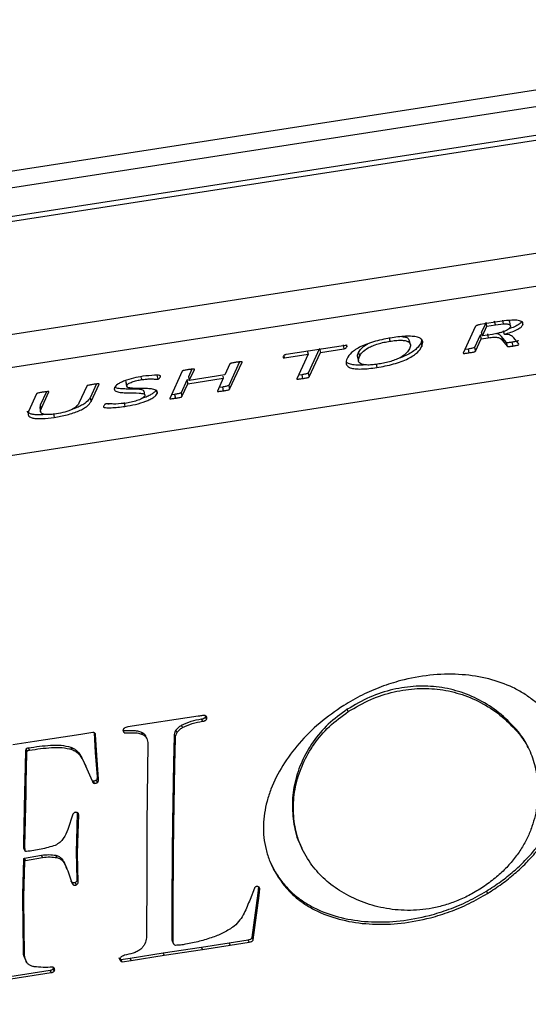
# Model space of a CAD drawing. Header units: millimetres. Extents: x 226 to 954, y 75 to 822.
# Tile 64 of 127: x 325 to 338, y 657 to 681. Entities that reach past the tile are written whole.
import ezdxf

# ---------------------------------------------------------------- set-up
doc = ezdxf.new("R2010")
doc.units = ezdxf.units.MM

msp = doc.modelspace()

# ---------------------------------------------------------------- linework, layer by layer
at = {"color": 179, "linetype": 'Continuous', "lineweight": 25}
for p, q in [((322.684, 676.702), (348.957, 680.766)), ((349.032, 680.356), (322.759, 676.292)), ((323.238, 675.669), (348.546, 679.584)), ((323.206, 675.544), (348.514, 679.459)), ((348.169, 676.618), (323.58, 672.814)), ((323.584, 672.01), (348.155, 675.811)), ((322.433, 669.668), (347.167, 673.494)), ((336.879, 673.337), (336.448, 673.271)), ((336.594, 673.322), (336.485, 673.085)), ((336.615, 673.229), (336.594, 673.322)), ((336.615, 673.229), (336.827, 673.262)), ((336.827, 673.262), (336.806, 673.355)), ((336.827, 673.262), (337.027, 673.286)), ((337.097, 673.367), (336.879, 673.337)), ((337.027, 673.286), (337.006, 673.38)), ((337.198, 673.243), (337.177, 673.336)), ((337.476, 673.357), (337.497, 673.264)), ((336.33, 673.217), (336.033, 672.57)), ((336.5, 673.02), (336.452, 673.013)), ((336.506, 672.992), (336.485, 673.085)), ((336.506, 672.992), (336.615, 673.229)), ((336.752, 673.03), (336.506, 672.992)), ((336.627, 673.04), (336.648, 672.947)), ((337.017, 673.125), (337.037, 673.031)), ((333.16, 672.776), (333.171, 672.725)), ((334.209, 672.953), (334.229, 672.86)), ((334.733, 672.785), (334.712, 672.878)), ((335.009, 672.905), (334.997, 672.824)), ((334.997, 672.824), (335.017, 672.731)), ((336.452, 673.013), (336.313, 672.71)), ((336.334, 672.617), (336.473, 672.92)), ((336.452, 673.013), (336.473, 672.92)), ((336.473, 672.92), (336.648, 672.947)), ((337.091, 672.835), (336.979, 672.973)), ((336.979, 672.973), (337, 672.88)), ((337, 672.88), (337.112, 672.742)), ((337.091, 672.835), (337.112, 672.742)), ((337.23, 672.836), (337.251, 672.742)), ((337.388, 672.817), (337.275, 672.944)), ((337.398, 672.796), (337.388, 672.817)), ((331.643, 672.451), (332.221, 672.54)), ((333.136, 672.758), (331.682, 672.533)), ((332.221, 672.54), (331.944, 671.937)), ((332.2, 672.633), (332.221, 672.54)), ((332.5, 672.68), (332.224, 672.077)), ((332.245, 671.984), (332.521, 672.586)), ((332.5, 672.68), (332.521, 672.586)), ((332.521, 672.586), (333.099, 672.676)), ((333.078, 672.769), (333.099, 672.676)), ((333.46, 672.581), (333.481, 672.488)), ((336.155, 672.669), (336.074, 672.659)), ((336.155, 672.669), (336.175, 672.576)), ((336.313, 672.71), (336.334, 672.617)), ((330.296, 672.304), (330.171, 672.031)), ((330.535, 672.354), (330.269, 671.775)), ((330.29, 671.682), (330.597, 672.35)), ((331.635, 672.488), (331.643, 672.451)), ((333.438, 672.47), (333.459, 672.377)), ((333.89, 672.309), (333.911, 672.216)), ((329.124, 672.122), (328.817, 671.454)), ((329.363, 672.173), (329.279, 671.989)), ((329.299, 671.896), (329.425, 672.169)), ((332.224, 672.077), (332.245, 671.984)), ((327.018, 671.81), (326.862, 671.472)), ((326.883, 671.379), (327.079, 671.805)), ((327.738, 671.843), (327.749, 671.796)), ((327.742, 671.867), (327.74, 671.843)), ((327.753, 671.821), (327.742, 671.867)), ((327.763, 671.774), (327.753, 671.821)), ((328.115, 671.969), (328.127, 671.916)), ((328.502, 672.023), (328.523, 671.93)), ((329.241, 671.907), (329.097, 671.594)), ((329.118, 671.501), (329.262, 671.814)), ((329.264, 671.91), (329.241, 671.907)), ((329.241, 671.907), (329.262, 671.814)), ((329.262, 671.814), (330.133, 671.949)), ((329.279, 671.989), (329.299, 671.896)), ((330.171, 672.031), (329.299, 671.896)), ((330.133, 671.949), (329.99, 671.635)), ((330.121, 672.005), (330.133, 671.949)), ((332.065, 672.037), (331.985, 672.026)), ((332.065, 672.037), (332.086, 671.944)), ((325.546, 671.568), (325.346, 671.134)), ((325.785, 671.619), (325.632, 671.288)), ((325.653, 671.195), (325.846, 671.615)), ((326.778, 671.759), (326.583, 671.334)), ((327.749, 671.796), (327.759, 671.75)), ((328.197, 671.588), (328.186, 671.634)), ((328.207, 671.541), (328.197, 671.588)), ((328.488, 671.666), (328.509, 671.573)), ((329.097, 671.594), (329.118, 671.501)), ((330.112, 671.735), (330.03, 671.724)), ((330.112, 671.735), (330.133, 671.641)), ((330.269, 671.775), (330.29, 671.682)), ((326.862, 671.472), (326.883, 671.379)), ((327.694, 671.351), (327.715, 671.258)), ((328.938, 671.553), (328.858, 671.542)), ((328.938, 671.553), (328.959, 671.46)), ((325.621, 671.221), (325.642, 671.128)), ((325.632, 671.288), (325.622, 671.222)), ((325.632, 671.288), (325.653, 671.195)), ((325.956, 671.082), (325.977, 670.989)), ((329.517, 663.639), (327.786, 663.377)), ((329.627, 663.516), (329.601, 663.574)), ((329.724, 663.567), (329.698, 663.624)), ((333.208, 663.754), (333.183, 663.811)), ((329.132, 663.362), (329.106, 663.419)), ((326.632, 663.194), (325.494, 663.016)), ((326.926, 663.242), (326.632, 663.194)), ((326.996, 662.737), (326.97, 663.242)), ((326.996, 663.185), (326.979, 663.221)), ((326.996, 663.185), (326.989, 663.209)), ((327.022, 662.68), (326.996, 663.185)), ((327.701, 663.235), (327.675, 663.292)), ((328.151, 663.191), (328.125, 663.248)), ((328.251, 663.095), (328.225, 663.152)), ((328.918, 662.491), (328.932, 663.155)), ((328.957, 663.098), (328.932, 663.155)), ((328.944, 662.434), (328.957, 663.098)), ((328.997, 663.239), (328.971, 663.296)), ((337.383, 663.267), (337.409, 663.21)), ((325.494, 663.016), (324.963, 662.936)), ((325.37, 662.807), (325.344, 662.864)), ((326.411, 662.822), (326.385, 662.879)), ((328.282, 662.962), (328.257, 660.999)), ((325.262, 662.061), (325.281, 662.793)), ((325.281, 662.793), (325.286, 662.836)), ((325.307, 662.736), (325.281, 662.793)), ((325.312, 662.779), (325.286, 662.836)), ((325.288, 662.004), (325.307, 662.736)), ((325.307, 662.736), (325.312, 662.779)), ((326.684, 662.566), (326.658, 662.624)), ((327.041, 662.148), (326.996, 662.737)), ((327.022, 662.68), (326.996, 662.737)), ((327.067, 662.091), (327.022, 662.68)), ((326.684, 662.566), (326.908, 662.05)), ((326.763, 662.408), (326.737, 662.465)), ((328.891, 661.028), (328.918, 662.491)), ((328.917, 660.97), (328.944, 662.434)), ((328.944, 662.434), (328.918, 662.491)), ((327.067, 662.091), (327.041, 662.148)), ((325.258, 661.801), (325.262, 662.061)), ((325.288, 662.004), (325.262, 662.061)), ((325.284, 661.744), (325.288, 662.004)), ((326.932, 662.049), (326.958, 661.992)), ((327.04, 662.011), (327.014, 662.068)), ((325.232, 660.51), (325.258, 661.801)), ((325.284, 661.744), (325.258, 661.801)), ((325.258, 660.453), (325.284, 661.744)), ((326.438, 661.235), (326.313, 660.853)), ((326.531, 660.586), (326.554, 661.277)), ((326.557, 660.529), (326.58, 661.22)), ((326.58, 661.22), (326.571, 661.25)), ((328.257, 660.999), (328.252, 659.771)), ((328.884, 660.302), (328.891, 661.028)), ((328.917, 660.97), (328.891, 661.028)), ((328.91, 660.245), (328.917, 660.97)), ((325.234, 660.386), (325.232, 660.51)), ((325.258, 660.453), (325.232, 660.51)), ((325.26, 660.329), (325.258, 660.453)), ((326.527, 660.311), (326.531, 660.586)), ((326.557, 660.529), (326.531, 660.586)), ((326.553, 660.254), (326.557, 660.529)), ((332.04, 660.454), (332.066, 660.396)), ((325.26, 660.329), (325.234, 660.386)), ((325.247, 660.151), (325.664, 660.224)), ((325.69, 660.167), (325.664, 660.224)), ((326.044, 660.165), (326.018, 660.222)), ((326.542, 659.619), (326.527, 660.311)), ((326.553, 660.254), (326.527, 660.311)), ((326.568, 659.562), (326.553, 660.254)), ((328.877, 659.002), (328.884, 660.302)), ((328.91, 660.245), (328.884, 660.302)), ((328.903, 658.945), (328.91, 660.245)), ((325.208, 659.254), (325.23, 660.125)), ((325.256, 660.068), (325.23, 660.125)), ((325.234, 659.197), (325.256, 660.068)), ((325.273, 660.094), (325.247, 660.151)), ((325.273, 660.094), (325.69, 660.167)), ((326.272, 659.938), (326.246, 659.995)), ((326.3, 659.875), (326.275, 659.932)), ((328.252, 659.771), (328.246, 658.192)), ((326.419, 659.553), (326.445, 659.496)), ((326.489, 659.549), (326.515, 659.492)), ((326.568, 659.562), (326.542, 659.619)), ((331.602, 659.516), (331.576, 659.573)), ((325.208, 659.214), (325.208, 659.254)), ((325.234, 659.197), (325.208, 659.254)), ((330.898, 659.411), (330.793, 659.138)), ((330.843, 658.199), (330.989, 659.292)), ((330.869, 658.142), (331.015, 659.235)), ((330.989, 659.292), (331.009, 659.454)), ((331.015, 659.235), (330.989, 659.292)), ((331.015, 659.235), (331.035, 659.396)), ((331.035, 659.396), (331.018, 659.434)), ((331.035, 659.396), (331.026, 659.427)), ((336.607, 659.342), (336.633, 659.285)), ((325.211, 658.481), (325.208, 659.214)), ((325.234, 659.157), (325.208, 659.214)), ((325.234, 659.157), (325.234, 659.197)), ((325.237, 658.424), (325.234, 659.157)), ((328.878, 658.239), (328.877, 659.002)), ((328.903, 658.945), (328.877, 659.002)), ((328.903, 658.182), (328.903, 658.945)), ((325.22, 657.872), (325.211, 658.481)), ((325.237, 658.424), (325.211, 658.481)), ((325.246, 657.815), (325.237, 658.424)), ((328.903, 658.182), (328.878, 658.239)), ((328.887, 658.1), (328.912, 658.043)), ((329.596, 657.962), (330.276, 658.071)), ((329.622, 657.904), (330.302, 658.014)), ((330.276, 658.071), (330.744, 658.141)), ((330.302, 658.014), (330.276, 658.071)), ((330.302, 658.014), (330.77, 658.084)), ((330.77, 658.084), (330.744, 658.141)), ((330.869, 658.142), (330.843, 658.199)), ((325.246, 657.815), (325.22, 657.872)), ((327.843, 657.693), (328.656, 657.823)), ((327.869, 657.635), (328.682, 657.765)), ((328.656, 657.823), (329.596, 657.962)), ((328.682, 657.765), (328.656, 657.823)), ((328.682, 657.765), (329.622, 657.904)), ((329.622, 657.904), (329.596, 657.962)), ((325.238, 657.726), (325.264, 657.669)), ((325.267, 657.66), (325.293, 657.602)), ((327.597, 657.64), (327.571, 657.697)), ((327.619, 657.662), (327.843, 657.693)), ((327.645, 657.605), (327.619, 657.662)), ((327.645, 657.605), (327.869, 657.635)), ((327.869, 657.635), (327.843, 657.693)), ((324.886, 657.241), (325.88, 657.393)), ((324.912, 657.184), (325.906, 657.336)), ((325.906, 657.336), (325.88, 657.393)), ((325.978, 657.376), (325.952, 657.434))]:
    msp.add_line(p, q, dxfattribs=at)
at = {"color": 8, "linetype": 'Continuous', "lineweight": 25}
msp.add_line((328.575, 672.013), (328.583, 671.978), dxfattribs=at)
at = {"color": 179, "linetype": 'Continuous', "lineweight": 25}
for points, knots in [([(336.448, 673.271), (336.434, 673.268), (336.412, 673.264), (336.385, 673.255), (336.366, 673.248), (336.351, 673.24), (336.337, 673.23), (336.333, 673.222), (336.33, 673.217)], [0, 0, 0, 0, 0.249485, 0.375017, 0.500733, 0.625219, 0.750539, 1, 1, 1, 1]), ([(337.027, 673.286), (337.058, 673.287), (337.105, 673.288), (337.151, 673.281), (337.185, 673.268), (337.204, 673.244), (337.196, 673.221), (337.192, 673.209)], [0, 0, 0, 0, 0.249765, 0.374972, 0.500152, 0.749853, 1, 1, 1, 1]), ([(337.037, 673.031), (337.093, 673.047), (337.205, 673.078), (337.353, 673.138), (337.459, 673.203), (337.484, 673.244), (337.497, 673.264)], [0, 0, 0, 0, 0.25054, 0.500523, 0.749956, 1, 1, 1, 1]), ([(337.497, 673.264), (337.502, 673.285), (337.51, 673.318), (337.471, 673.35), (337.406, 673.372), (337.28, 673.382), (337.158, 673.372), (337.097, 673.367)], [0, 0, 0, 0, 0.249715, 0.374978, 0.500274, 0.749694, 1, 1, 1, 1]), ([(337.177, 673.336), (337.173, 673.347), (337.168, 673.36), (337.144, 673.368), (337.139, 673.37)], [0, 0, 0, 0, 0.76863, 1, 1, 1, 1]), ([(337.468, 673.348), (337.458, 673.331), (337.434, 673.293), (337.332, 673.231), (337.227, 673.187), (337.163, 673.168), (337.153, 673.165)], [0, 0, 0, 0, 0.281816, 0.612487, 0.943894, 1, 1, 1, 1]), ([(337.192, 673.209), (337.18, 673.191), (337.163, 673.165), (337.102, 673.127), (337.042, 673.101), (336.974, 673.078), (336.876, 673.051), (336.801, 673.038), (336.752, 673.03)], [0, 0, 0, 0, 0.249636, 0.374674, 0.499692, 0.624825, 0.750008, 1, 1, 1, 1]), ([(336.979, 672.973), (336.967, 672.986), (336.943, 673.012), (336.903, 673.039), (336.859, 673.047), (336.848, 673.048)], [0, 0, 0, 0, 0.430189, 0.859302, 1, 1, 1, 1]), ([(337.275, 672.944), (337.255, 672.966), (337.223, 672.998), (337.138, 673.027), (337.071, 673.03), (337.037, 673.031)], [0, 0, 0, 0, 0.500356, 0.750424, 1, 1, 1, 1]), ([(334.284, 672.946), (334.217, 672.934), (334.081, 672.912), (333.877, 672.863), (333.683, 672.802), (333.513, 672.731), (333.38, 672.655), (333.25, 672.554), (333.207, 672.482), (333.178, 672.435)], [0, 0, 0, 0, 0.1251313, 0.2501724, 0.3751544, 0.5000951, 0.6250984, 0.7501827, 1, 1, 1, 1]), ([(333.46, 672.581), (333.48, 672.614), (333.521, 672.681), (333.617, 672.763), (333.706, 672.804), (333.72, 672.811)], [0, 0, 0, 0, 0.458151, 0.914311, 1, 1, 1, 1]), ([(333.481, 672.488), (333.501, 672.521), (333.539, 672.588), (333.658, 672.681), (333.806, 672.751), (333.938, 672.798), (334.084, 672.836), (334.181, 672.852), (334.229, 672.86)], [0, 0, 0, 0, 0.2503486, 0.4996086, 0.624667, 0.749737, 0.8747801, 1, 1, 1, 1]), ([(334.229, 672.86), (334.278, 672.867), (334.373, 672.881), (334.506, 672.887), (334.615, 672.878), (334.711, 672.844), (334.748, 672.775), (334.725, 672.71), (334.714, 672.677)], [0, 0, 0, 0, 0.125237, 0.2503, 0.375304, 0.500297, 0.749616, 1, 1, 1, 1]), ([(335.017, 672.731), (335.032, 672.774), (335.054, 672.84), (335.013, 672.913), (334.94, 672.956), (334.82, 672.981), (334.66, 672.986), (334.478, 672.973), (334.349, 672.955), (334.284, 672.946)], [0, 0, 0, 0, 0.249931, 0.37504, 0.499997, 0.624864, 0.749799, 0.874856, 1, 1, 1, 1]), ([(334.997, 672.824), (334.968, 672.776), (334.925, 672.705), (334.796, 672.602), (334.663, 672.527), (334.543, 672.472), (334.467, 672.448), (334.455, 672.445)], [0, 0, 0, 0, 0.385425, 0.578393, 0.771259, 0.963948, 1, 1, 1, 1]), ([(334.525, 672.974), (334.547, 672.973), (334.606, 672.969), (334.685, 672.939), (334.698, 672.901), (334.706, 672.876)], [0, 0, 0, 0, 0.179268, 0.480914, 1, 1, 1, 1]), ([(336.648, 672.947), (336.698, 672.953), (336.773, 672.963), (336.854, 672.959), (336.918, 672.947), (336.965, 672.919), (336.989, 672.893), (337, 672.88)], [0, 0, 0, 0, 0.249153, 0.37429, 0.499418, 0.749395, 1, 1, 1, 1]), ([(337.23, 672.836), (337.2, 672.831), (337.162, 672.825), (337.121, 672.823), (337.104, 672.824), (337.095, 672.829), (337.092, 672.833), (337.091, 672.835)], [0, 0, 0, 0, 0.499959, 0.625089, 0.750005, 0.874764, 1, 1, 1, 1]), ([(337.384, 672.876), (337.383, 672.874), (337.382, 672.872), (337.377, 672.868), (337.369, 672.864), (337.349, 672.857), (337.301, 672.847), (337.258, 672.84), (337.23, 672.836)], [0, 0, 0, 0, 0.062571, 0.125175, 0.187659, 0.250398, 0.499933, 1, 1, 1, 1]), ([(337.251, 672.742), (337.279, 672.747), (337.322, 672.754), (337.37, 672.764), (337.389, 672.771), (337.398, 672.775), (337.402, 672.779), (337.404, 672.781), (337.404, 672.782)], [0, 0, 0, 0, 0.500064, 0.749598, 0.812319, 0.874825, 0.937429, 1, 1, 1, 1]), ([(331.682, 672.533), (331.676, 672.532), (331.666, 672.531), (331.655, 672.527), (331.644, 672.522), (331.635, 672.516), (331.618, 672.502), (331.612, 672.492), (331.608, 672.483)], [0, 0, 0, 0, 0.124416, 0.18744, 0.250059, 0.375207, 0.500278, 1, 1, 1, 1]), ([(333.099, 672.676), (333.105, 672.677), (333.114, 672.679), (333.126, 672.682), (333.136, 672.687), (333.146, 672.692), (333.162, 672.706), (333.167, 672.716), (333.171, 672.725)], [0, 0, 0, 0, 0.12485, 0.187456, 0.250189, 0.375171, 0.500397, 1, 1, 1, 1]), ([(333.171, 672.725), (333.175, 672.733), (333.18, 672.744), (333.173, 672.754), (333.168, 672.758), (333.161, 672.76), (333.153, 672.76), (333.145, 672.76), (333.139, 672.759), (333.136, 672.758)], [0, 0, 0, 0, 0.499564, 0.624471, 0.749504, 0.812049, 0.875044, 0.93718, 1, 1, 1, 1]), ([(333.445, 672.472), (333.442, 672.476), (333.421, 672.506), (333.442, 672.546), (333.46, 672.581)], [0, 0, 0, 0, 0.135629, 1, 1, 1, 1]), ([(333.911, 672.216), (333.979, 672.228), (334.115, 672.25), (334.321, 672.3), (334.516, 672.361), (334.685, 672.433), (334.816, 672.509), (334.946, 672.611), (334.989, 672.683), (335.017, 672.731)], [0, 0, 0, 0, 0.125124, 0.250159, 0.375129, 0.500039, 0.625063, 0.750153, 1, 1, 1, 1]), ([(334.714, 672.677), (334.694, 672.643), (334.656, 672.576), (334.538, 672.482), (334.391, 672.411), (334.257, 672.363), (334.109, 672.326), (334.011, 672.309), (333.963, 672.301)], [0, 0, 0, 0, 0.2503426, 0.4996693, 0.6246978, 0.7497431, 0.8747819, 1, 1, 1, 1]), ([(336.033, 672.57), (336.033, 672.569), (336.032, 672.567), (336.035, 672.564), (336.042, 672.562), (336.059, 672.562), (336.104, 672.566), (336.147, 672.572), (336.175, 672.576)], [0, 0, 0, 0, 0.0625844, 0.125205, 0.1876775, 0.2505093, 0.5002607, 1, 1, 1, 1]), ([(336.313, 672.71), (336.312, 672.709), (336.31, 672.706), (336.304, 672.702), (336.295, 672.698), (336.275, 672.692), (336.226, 672.681), (336.183, 672.674), (336.155, 672.669)], [0, 0, 0, 0, 0.062642, 0.125106, 0.187885, 0.250383, 0.500206, 1, 1, 1, 1]), ([(336.175, 672.576), (336.204, 672.581), (336.247, 672.588), (336.295, 672.598), (336.316, 672.605), (336.325, 672.609), (336.331, 672.613), (336.333, 672.616), (336.334, 672.617)], [0, 0, 0, 0, 0.499779, 0.749592, 0.81212, 0.874878, 0.937358, 1, 1, 1, 1]), ([(337.112, 672.742), (337.113, 672.74), (337.116, 672.736), (337.125, 672.731), (337.142, 672.73), (337.183, 672.732), (337.221, 672.738), (337.251, 672.742)], [0, 0, 0, 0, 0.1252216, 0.2499758, 0.3748872, 0.5000549, 1, 1, 1, 1]), ([(330.455, 672.344), (330.427, 672.339), (330.384, 672.332), (330.336, 672.322), (330.315, 672.315), (330.306, 672.312), (330.299, 672.307), (330.297, 672.305), (330.296, 672.304)], [0, 0, 0, 0, 0.4998056, 0.7497284, 0.8122775, 0.8748991, 0.9374368, 1, 1, 1, 1]), ([(330.597, 672.35), (330.597, 672.351), (330.598, 672.353), (330.595, 672.356), (330.588, 672.357), (330.571, 672.358), (330.526, 672.354), (330.484, 672.348), (330.455, 672.344)], [0, 0, 0, 0, 0.06257, 0.125151, 0.187744, 0.250333, 0.500182, 1, 1, 1, 1]), ([(331.608, 672.483), (331.605, 672.475), (331.602, 672.465), (331.606, 672.454), (331.611, 672.451), (331.619, 672.449), (331.628, 672.449), (331.637, 672.45), (331.643, 672.451)], [0, 0, 0, 0, 0.4994574, 0.6247195, 0.7497054, 0.8124385, 0.875136, 1, 1, 1, 1]), ([(333.178, 672.435), (333.163, 672.391), (333.14, 672.324), (333.18, 672.25), (333.249, 672.206), (333.37, 672.18), (333.531, 672.175), (333.715, 672.188), (333.846, 672.207), (333.911, 672.216)], [0, 0, 0, 0, 0.24998, 0.375058, 0.500025, 0.6249, 0.749843, 0.874876, 1, 1, 1, 1]), ([(333.641, 672.28), (333.598, 672.276), (333.492, 672.268), (333.349, 672.273), (333.231, 672.299), (333.174, 672.328), (333.164, 672.348), (333.163, 672.349)], [0, 0, 0, 0, 0.184687, 0.44973, 0.71464, 0.97974, 1, 1, 1, 1]), ([(333.963, 672.301), (333.914, 672.294), (333.817, 672.28), (333.682, 672.273), (333.573, 672.283), (333.478, 672.318), (333.446, 672.389), (333.469, 672.455), (333.481, 672.488)], [0, 0, 0, 0, 0.125224, 0.250276, 0.375239, 0.500186, 0.749583, 1, 1, 1, 1]), ([(329.282, 672.162), (329.253, 672.157), (329.21, 672.15), (329.162, 672.14), (329.141, 672.134), (329.132, 672.13), (329.126, 672.125), (329.125, 672.123), (329.124, 672.122)], [0, 0, 0, 0, 0.499827, 0.749622, 0.812297, 0.874845, 0.937427, 1, 1, 1, 1]), ([(329.425, 672.169), (329.425, 672.17), (329.425, 672.172), (329.422, 672.175), (329.415, 672.176), (329.398, 672.177), (329.353, 672.172), (329.31, 672.166), (329.282, 672.162)], [0, 0, 0, 0, 0.062584, 0.12507, 0.18777, 0.250111, 0.500154, 1, 1, 1, 1]), ([(332.224, 672.077), (332.223, 672.076), (332.221, 672.073), (332.215, 672.069), (332.206, 672.065), (332.185, 672.059), (332.137, 672.049), (332.094, 672.042), (332.065, 672.037)], [0, 0, 0, 0, 0.062559, 0.125147, 0.187734, 0.25034, 0.500278, 1, 1, 1, 1]), ([(327.079, 671.805), (327.079, 671.807), (327.08, 671.809), (327.076, 671.811), (327.07, 671.813), (327.053, 671.814), (327.008, 671.81), (326.966, 671.804), (326.938, 671.8)], [0, 0, 0, 0, 0.062658, 0.125066, 0.187898, 0.250351, 0.500169, 1, 1, 1, 1]), ([(328.158, 671.998), (328.081, 671.984), (327.926, 671.957), (327.735, 671.9), (327.609, 671.846), (327.507, 671.788), (327.478, 671.746), (327.458, 671.719)], [0, 0, 0, 0, 0.250393, 0.49999, 0.625297, 0.750623, 1, 1, 1, 1]), ([(327.763, 671.774), (327.773, 671.788), (327.789, 671.81), (327.843, 671.84), (327.909, 671.867), (328.008, 671.896), (328.087, 671.909), (328.127, 671.916)], [0, 0, 0, 0, 0.249407, 0.374773, 0.500073, 0.749829, 1, 1, 1, 1]), ([(328.127, 671.916), (328.164, 671.921), (328.239, 671.932), (328.341, 671.935), (328.417, 671.933), (328.467, 671.93), (328.496, 671.928), (328.514, 671.929), (328.523, 671.93)], [0, 0, 0, 0, 0.249882, 0.499914, 0.750078, 0.875231, 0.937779, 1, 1, 1, 1]), ([(328.583, 671.978), (328.587, 671.987), (328.592, 671.999), (328.588, 672.015), (328.543, 672.025), (328.403, 672.026), (328.256, 672.009), (328.158, 671.998)], [0, 0, 0, 0, 0.125403, 0.187892, 0.250416, 0.500519, 1, 1, 1, 1]), ([(328.523, 671.93), (328.526, 671.93), (328.532, 671.931), (328.54, 671.934), (328.547, 671.937), (328.559, 671.944), (328.572, 671.958), (328.579, 671.97), (328.583, 671.978)], [0, 0, 0, 0, 0.062853, 0.124868, 0.18807, 0.250316, 0.500151, 1, 1, 1, 1]), ([(331.944, 671.937), (331.944, 671.936), (331.943, 671.934), (331.946, 671.931), (331.953, 671.93), (331.97, 671.929), (332.016, 671.934), (332.058, 671.94), (332.086, 671.944)], [0, 0, 0, 0, 0.0625725, 0.1251922, 0.187688, 0.2505266, 0.500271, 1, 1, 1, 1]), ([(332.086, 671.944), (332.115, 671.948), (332.158, 671.956), (332.206, 671.966), (332.227, 671.972), (332.236, 671.976), (332.242, 671.98), (332.244, 671.983), (332.245, 671.984)], [0, 0, 0, 0, 0.499707, 0.749662, 0.812268, 0.874847, 0.937437, 1, 1, 1, 1]), ([(325.705, 671.609), (325.676, 671.604), (325.633, 671.597), (325.584, 671.587), (325.564, 671.58), (325.554, 671.576), (325.548, 671.572), (325.547, 671.569), (325.546, 671.568)], [0, 0, 0, 0, 0.499786, 0.749656, 0.812307, 0.874852, 0.937429, 1, 1, 1, 1]), ([(325.846, 671.615), (325.847, 671.616), (325.847, 671.618), (325.844, 671.621), (325.838, 671.623), (325.821, 671.623), (325.776, 671.619), (325.733, 671.613), (325.705, 671.609)], [0, 0, 0, 0, 0.062582, 0.125102, 0.187777, 0.250241, 0.500113, 1, 1, 1, 1]), ([(326.938, 671.8), (326.909, 671.795), (326.865, 671.787), (326.817, 671.777), (326.796, 671.771), (326.787, 671.767), (326.781, 671.763), (326.779, 671.76), (326.778, 671.759)], [0, 0, 0, 0, 0.4998094, 0.74965, 0.8123019, 0.8748469, 0.9374248, 1, 1, 1, 1]), ([(327.458, 671.719), (327.453, 671.699), (327.442, 671.659), (327.509, 671.618), (327.623, 671.597), (327.814, 671.589), (328.025, 671.594), (328.171, 671.575), (328.212, 671.547), (328.206, 671.526), (328.203, 671.516)], [0, 0, 0, 0, 0.124856, 0.249647, 0.374645, 0.499901, 0.75045, 0.875073, 0.9375, 1, 1, 1, 1]), ([(328.184, 671.634), (328.185, 671.635), (328.186, 671.647), (328.148, 671.667), (328.007, 671.688), (327.792, 671.682), (327.605, 671.691), (327.503, 671.705), (327.478, 671.725), (327.47, 671.731)], [0, 0, 0, 0, 0.012443, 0.095771, 0.262121, 0.596556, 0.76375, 0.930598, 1, 1, 1, 1]), ([(327.715, 671.258), (327.803, 671.273), (327.977, 671.304), (328.194, 671.368), (328.336, 671.43), (328.422, 671.478), (328.482, 671.528), (328.5, 671.558), (328.509, 671.573)], [0, 0, 0, 0, 0.250005, 0.499247, 0.624409, 0.749569, 0.874752, 1, 1, 1, 1]), ([(328.509, 671.573), (328.514, 671.593), (328.525, 671.633), (328.457, 671.673), (328.34, 671.693), (328.149, 671.7), (327.941, 671.696), (327.795, 671.716), (327.755, 671.744), (327.76, 671.764), (327.763, 671.774)], [0, 0, 0, 0, 0.1248449, 0.2495864, 0.3745644, 0.4998681, 0.7504336, 0.875082, 0.9375163, 1, 1, 1, 1]), ([(328.488, 671.666), (328.479, 671.651), (328.461, 671.621), (328.401, 671.572), (328.314, 671.523), (328.229, 671.483), (328.166, 671.465), (328.145, 671.459)], [0, 0, 0, 0, 0.223256, 0.446394, 0.669485, 0.892585, 1, 1, 1, 1]), ([(329.097, 671.594), (329.096, 671.592), (329.094, 671.59), (329.088, 671.586), (329.079, 671.582), (329.059, 671.575), (329.011, 671.565), (328.967, 671.558), (328.938, 671.553)], [0, 0, 0, 0, 0.062571, 0.125107, 0.187717, 0.250274, 0.50024, 1, 1, 1, 1]), ([(329.99, 671.635), (329.989, 671.634), (329.989, 671.632), (329.992, 671.629), (329.999, 671.628), (330.016, 671.627), (330.061, 671.631), (330.104, 671.637), (330.133, 671.641)], [0, 0, 0, 0, 0.062568, 0.125182, 0.187682, 0.250465, 0.50027, 1, 1, 1, 1]), ([(330.269, 671.775), (330.268, 671.774), (330.267, 671.771), (330.261, 671.767), (330.252, 671.763), (330.231, 671.757), (330.184, 671.747), (330.141, 671.739), (330.112, 671.735)], [0, 0, 0, 0, 0.062582, 0.125194, 0.187683, 0.250484, 0.500285, 1, 1, 1, 1]), ([(330.133, 671.641), (330.162, 671.646), (330.204, 671.653), (330.252, 671.663), (330.273, 671.67), (330.282, 671.674), (330.288, 671.678), (330.289, 671.681), (330.29, 671.682)], [0, 0, 0, 0, 0.499704, 0.749508, 0.81231, 0.8748, 0.937414, 1, 1, 1, 1]), ([(325.977, 670.989), (326.083, 671.008), (326.242, 671.035), (326.448, 671.095), (326.589, 671.148), (326.704, 671.206), (326.823, 671.285), (326.859, 671.341), (326.883, 671.379)], [0, 0, 0, 0, 0.2497849, 0.3749569, 0.5000458, 0.6251482, 0.7503298, 1, 1, 1, 1]), ([(326.583, 671.334), (326.569, 671.31), (326.541, 671.262), (326.447, 671.196), (326.336, 671.148), (326.206, 671.105), (326.101, 671.087), (326.032, 671.074)], [0, 0, 0, 0, 0.250481, 0.499961, 0.625202, 0.750442, 1, 1, 1, 1]), ([(326.862, 671.472), (326.838, 671.435), (326.802, 671.379), (326.683, 671.299), (326.567, 671.242), (326.476, 671.204), (326.424, 671.189), (326.423, 671.189)], [0, 0, 0, 0, 0.3984374, 0.598209, 0.7978495, 0.9974774, 1, 1, 1, 1]), ([(327.267, 671.323), (327.264, 671.322), (327.257, 671.321), (327.248, 671.319), (327.239, 671.316), (327.23, 671.311), (327.221, 671.305), (327.207, 671.291), (327.201, 671.28), (327.197, 671.272)], [0, 0, 0, 0, 0.062613, 0.125137, 0.18777, 0.250454, 0.375167, 0.500498, 1, 1, 1, 1]), ([(327.37, 671.319), (327.366, 671.319), (327.325, 671.315), (327.292, 671.318), (327.262, 671.32)], [0, 0, 0, 0, 0.091474, 1, 1, 1, 1]), ([(327.757, 671.341), (327.666, 671.33), (327.529, 671.314), (327.395, 671.317), (327.333, 671.322), (327.3, 671.325), (327.278, 671.324), (327.267, 671.323)], [0, 0, 0, 0, 0.498594, 0.749461, 0.874957, 0.937681, 1, 1, 1, 1]), ([(328.203, 671.516), (328.191, 671.499), (328.172, 671.473), (328.106, 671.436), (328.025, 671.402), (327.904, 671.367), (327.806, 671.35), (327.757, 671.341)], [0, 0, 0, 0, 0.249318, 0.374586, 0.499867, 0.749593, 1, 1, 1, 1]), ([(328.817, 671.454), (328.817, 671.453), (328.816, 671.45), (328.819, 671.448), (328.826, 671.446), (328.843, 671.445), (328.889, 671.45), (328.931, 671.456), (328.959, 671.46)], [0, 0, 0, 0, 0.062593, 0.12521, 0.18768, 0.250529, 0.500255, 1, 1, 1, 1]), ([(328.959, 671.46), (328.988, 671.465), (329.031, 671.472), (329.079, 671.482), (329.1, 671.489), (329.109, 671.493), (329.115, 671.497), (329.117, 671.499), (329.118, 671.501)], [0, 0, 0, 0, 0.49976, 0.749725, 0.812274, 0.874877, 0.937429, 1, 1, 1, 1]), ([(325.754, 671.061), (325.724, 671.057), (325.644, 671.048), (325.534, 671.051), (325.426, 671.063), (325.358, 671.092), (325.319, 671.118), (325.321, 671.137), (325.321, 671.139)], [0, 0, 0, 0, 0.1288206, 0.3379225, 0.5469228, 0.7559365, 0.965104, 1, 1, 1, 1]), ([(325.346, 671.134), (325.337, 671.1), (325.323, 671.05), (325.376, 670.998), (325.448, 670.97), (325.554, 670.957), (325.726, 670.956), (325.876, 670.976), (325.977, 670.989)], [0, 0, 0, 0, 0.249782, 0.374973, 0.500072, 0.625164, 0.750313, 1, 1, 1, 1]), ([(326.032, 671.074), (325.963, 671.066), (325.86, 671.053), (325.752, 671.059), (325.692, 671.074), (325.655, 671.097), (325.634, 671.136), (325.646, 671.171), (325.653, 671.195)], [0, 0, 0, 0, 0.24913, 0.374203, 0.499306, 0.62449, 0.74976, 1, 1, 1, 1]), ([(327.197, 671.272), (327.193, 671.261), (327.186, 671.246), (327.204, 671.232), (327.266, 671.224), (327.426, 671.222), (327.6, 671.244), (327.715, 671.258)], [0, 0, 0, 0, 0.125205, 0.187734, 0.250261, 0.500523, 1, 1, 1, 1]), ([(341.019, 631.291), (340.638, 631.205), (339.262, 630.891), (336.839, 630.43), (333.758, 629.909), (330.637, 629.472), (327.505, 629.115), (324.368, 628.839), (321.232, 628.642), (318.085, 628.525), (314.912, 628.485), (311.721, 628.525), (308.516, 628.648), (305.324, 628.851), (302.151, 629.135), (299.021, 629.498), (295.94, 629.936), (292.912, 630.447), (289.926, 631.034), (286.969, 631.698), (284.047, 632.441), (281.168, 633.261), (278.354, 634.155), (275.61, 635.118), (272.958, 636.145), (270.402, 637.23), (267.945, 638.371), (265.575, 639.573), (263.283, 640.84), (261.076, 642.171), (258.959, 643.566), (256.951, 645.013), (255.056, 646.509), (253.286, 648.043), (251.644, 649.611), (250.13, 651.208), (248.737, 652.841), (247.46, 654.518), (246.303, 656.236), (245.272, 657.992), (244.376, 659.772), (243.617, 661.574), (242.999, 663.382), (242.521, 665.193), (242.183, 667.003), (241.971, 668.82), (241.945, 670.034), (241.931, 670.64)], [0, 0, 0, 0, 0.008681, 0.031395, 0.054109, 0.076824, 0.099538, 0.121847, 0.144156, 0.166464, 0.188773, 0.211487, 0.234202, 0.256916, 0.27963, 0.302345, 0.324654, 0.346962, 0.369271, 0.39158, 0.414294, 0.437008, 0.459723, 0.482437, 0.505151, 0.52746, 0.549769, 0.572078, 0.594387, 0.617101, 0.639815, 0.66253, 0.685244, 0.707958, 0.730267, 0.752576, 0.774885, 0.797193, 0.819908, 0.842622, 0.865336, 0.888051, 0.910765, 0.933074, 0.955382, 0.977691, 1, 1, 1, 1]), ([(338.126, 663.655), (338.063, 663.73), (337.939, 663.879), (337.713, 664.072), (337.464, 664.24), (337.1, 664.428), (336.591, 664.595), (335.922, 664.686), (335.214, 664.666), (334.571, 664.548), (334.014, 664.37), (333.541, 664.168), (333.245, 663.993), (333.096, 663.904)], [0, 0, 0, 0, 0.062351, 0.124007, 0.185267, 0.246361, 0.36853, 0.491475, 0.615556, 0.741091, 0.825955, 0.912087, 1, 1, 1, 1]), ([(337.383, 663.267), (337.25, 663.411), (336.992, 663.689), (336.515, 664.011), (336.001, 664.241), (335.453, 664.37), (334.883, 664.395), (334.302, 664.312), (333.719, 664.124), (333.364, 663.917), (333.183, 663.811)], [0, 0, 0, 0, 0.144128, 0.279182, 0.406395, 0.527349, 0.644136, 0.759493, 0.876812, 1, 1, 1, 1]), ([(333.208, 663.754), (333.39, 663.86), (333.745, 664.067), (334.328, 664.255), (334.909, 664.338), (335.479, 664.312), (336.027, 664.184), (336.541, 663.954), (337.017, 663.632), (337.276, 663.354), (337.409, 663.21)], [0, 0, 0, 0, 0.123188, 0.240507, 0.355863, 0.47265, 0.593604, 0.720818, 0.855871, 1, 1, 1, 1]), ([(333.096, 663.904), (332.894, 663.764), (332.492, 663.486), (331.988, 662.982), (331.578, 662.436), (331.334, 661.95), (331.204, 661.555), (331.142, 661.255), (331.115, 660.955), (331.127, 660.656), (331.18, 660.359), (331.275, 660.068), (331.412, 659.782), (331.538, 659.606), (331.602, 659.516)], [0, 0, 0, 0, 0.123914, 0.246571, 0.368086, 0.488852, 0.549311, 0.610032, 0.671287, 0.733418, 0.796841, 0.862041, 0.929562, 1, 1, 1, 1]), ([(329.106, 663.419), (329.185, 663.456), (329.344, 663.532), (329.515, 663.56), (329.601, 663.574)], [0, 0, 0, 0, 0.491606, 1, 1, 1, 1]), ([(329.548, 663.645), (329.545, 663.645), (329.54, 663.644), (329.533, 663.642), (329.526, 663.64), (329.521, 663.639), (329.517, 663.639)], [0, 0, 0, 0, 0.319621, 0.487939, 0.661976, 1, 1, 1, 1]), ([(329.722, 663.63), (329.717, 663.636), (329.709, 663.646), (329.689, 663.656), (329.667, 663.66), (329.62, 663.659), (329.58, 663.651), (329.548, 663.645)], [0, 0, 0, 0, 0.136386, 0.2586281, 0.3783879, 0.501427, 1, 1, 1, 1]), ([(329.601, 663.574), (329.619, 663.578), (329.646, 663.584), (329.676, 663.6), (329.69, 663.612), (329.695, 663.62), (329.698, 663.624)], [0, 0, 0, 0, 0.493185, 0.732751, 0.859742, 1, 1, 1, 1]), ([(329.698, 663.624), (329.7, 663.63), (329.704, 663.637), (329.704, 663.645), (329.704, 663.647)], [0, 0, 0, 0, 0.704022, 1, 1, 1, 1]), ([(329.724, 663.567), (329.726, 663.573), (329.731, 663.583), (329.731, 663.605), (329.725, 663.62), (329.722, 663.63)], [0, 0, 0, 0, 0.247983, 0.502128, 1, 1, 1, 1]), ([(333.183, 663.811), (333.021, 663.694), (332.699, 663.459), (332.329, 663.016), (332.053, 662.535), (331.882, 662.024), (331.813, 661.5), (331.862, 660.985), (331.943, 660.63), (332.037, 660.468), (332.044, 660.456)], [0, 0, 0, 0, 0.135991, 0.271147, 0.408076, 0.548007, 0.691276, 0.837817, 0.987615, 1, 1, 1, 1]), ([(332.314, 659.975), (332.218, 660.125), (332.028, 660.421), (331.882, 660.925), (331.84, 661.444), (331.908, 661.967), (332.079, 662.478), (332.354, 662.959), (332.725, 663.402), (333.047, 663.636), (333.208, 663.754)], [0, 0, 0, 0, 0.134511, 0.265785, 0.394205, 0.519758, 0.642385, 0.762381, 0.880824, 1, 1, 1, 1]), ([(336.633, 659.285), (336.751, 659.361), (336.983, 659.512), (337.299, 659.764), (337.581, 660.027), (337.828, 660.301), (338.04, 660.584), (338.276, 660.968), (338.487, 661.461), (338.605, 662.056), (338.584, 662.633), (338.437, 663.181), (338.23, 663.497), (338.126, 663.655)], [0, 0, 0, 0, 0.07118, 0.139794, 0.206275, 0.271013, 0.334354, 0.3966, 0.518637, 0.638885, 0.758511, 0.87851, 1, 1, 1, 1]), ([(327.696, 663.342), (327.692, 663.338), (327.683, 663.331), (327.674, 663.312), (327.671, 663.287), (327.675, 663.262), (327.686, 663.244), (327.696, 663.238), (327.701, 663.235)], [0, 0, 0, 0, 0.115198, 0.23029, 0.468558, 0.72928, 0.861037, 1, 1, 1, 1]), ([(327.786, 663.377), (327.77, 663.373), (327.739, 663.365), (327.71, 663.35), (327.696, 663.342)], [0, 0, 0, 0, 0.500004, 1, 1, 1, 1]), ([(328.971, 663.296), (328.99, 663.32), (329.028, 663.367), (329.081, 663.402), (329.106, 663.419)], [0, 0, 0, 0, 0.516153, 1, 1, 1, 1]), ([(328.997, 663.239), (329.016, 663.263), (329.054, 663.31), (329.107, 663.345), (329.132, 663.362)], [0, 0, 0, 0, 0.516146, 1, 1, 1, 1]), ([(329.132, 663.362), (329.211, 663.399), (329.37, 663.475), (329.54, 663.502), (329.627, 663.516)], [0, 0, 0, 0, 0.491602, 1, 1, 1, 1]), ([(329.627, 663.516), (329.645, 663.52), (329.672, 663.527), (329.702, 663.542), (329.715, 663.555), (329.721, 663.563), (329.724, 663.567)], [0, 0, 0, 0, 0.49318, 0.732762, 0.859753, 1, 1, 1, 1]), ([(326.989, 663.209), (326.985, 663.214), (326.979, 663.223), (326.964, 663.234), (326.946, 663.24), (326.933, 663.241), (326.926, 663.242)], [0, 0, 0, 0, 0.2500099, 0.4999914, 0.750009, 1, 1, 1, 1]), ([(327.675, 663.292), (327.752, 663.291), (327.868, 663.289), (328.026, 663.288), (328.092, 663.261), (328.125, 663.248)], [0, 0, 0, 0, 0.501464, 0.750927, 1, 1, 1, 1]), ([(327.701, 663.235), (327.778, 663.234), (327.894, 663.232), (328.052, 663.231), (328.118, 663.204), (328.151, 663.191)], [0, 0, 0, 0, 0.501464, 0.750923, 1, 1, 1, 1]), ([(328.125, 663.248), (328.147, 663.236), (328.19, 663.212), (328.22, 663.174), (328.225, 663.152), (328.225, 663.152)], [0, 0, 0, 0, 0.5097835, 0.9941689, 1, 1, 1, 1]), ([(328.151, 663.191), (328.173, 663.179), (328.217, 663.156), (328.267, 663.076), (328.276, 663.008), (328.282, 662.962)], [0, 0, 0, 0, 0.2560155, 0.4992889, 1, 1, 1, 1]), ([(328.932, 663.155), (328.934, 663.179), (328.937, 663.227), (328.96, 663.273), (328.971, 663.296)], [0, 0, 0, 0, 0.509461, 1, 1, 1, 1]), ([(328.957, 663.098), (328.959, 663.122), (328.963, 663.17), (328.986, 663.216), (328.997, 663.239)], [0, 0, 0, 0, 0.50947, 1, 1, 1, 1]), ([(337.409, 663.21), (337.488, 663.1), (337.654, 662.867), (337.802, 662.446), (337.881, 661.972), (337.867, 661.457), (337.763, 661.012), (337.618, 660.658), (337.474, 660.395), (337.294, 660.137), (337.076, 659.889), (336.818, 659.651), (336.62, 659.511), (336.519, 659.439)], [0, 0, 0, 0, 0.101831, 0.215064, 0.33611, 0.46173, 0.589758, 0.654576, 0.72009, 0.786693, 0.854982, 0.925756, 1, 1, 1, 1]), ([(336.607, 659.342), (336.725, 659.419), (336.958, 659.569), (337.273, 659.821), (337.555, 660.084), (337.802, 660.358), (338.014, 660.641), (338.25, 661.025), (338.461, 661.518), (338.581, 662.114), (338.552, 662.686), (338.472, 663.079), (338.367, 663.254), (338.358, 663.269)], [0, 0, 0, 0, 0.079986, 0.157087, 0.231792, 0.304538, 0.375716, 0.445661, 0.582794, 0.717918, 0.852342, 0.987185, 1, 1, 1, 1]), ([(337.631, 662.854), (337.622, 662.879), (337.568, 663.031), (337.467, 663.16), (337.383, 663.267)], [0, 0, 0, 0, 0.164835, 1, 1, 1, 1]), ([(325.286, 662.836), (325.287, 662.838), (325.29, 662.843), (325.298, 662.85), (325.317, 662.857), (325.333, 662.861), (325.344, 662.864)], [0, 0, 0, 0, 0.131366, 0.251814, 0.496019, 1, 1, 1, 1]), ([(325.344, 662.864), (325.525, 662.89), (325.794, 662.928), (326.148, 662.936), (326.306, 662.898), (326.385, 662.879)], [0, 0, 0, 0, 0.50911, 0.756977, 1, 1, 1, 1]), ([(325.37, 662.807), (325.551, 662.832), (325.82, 662.871), (326.174, 662.879), (326.332, 662.841), (326.411, 662.822)], [0, 0, 0, 0, 0.509111, 0.75698, 1, 1, 1, 1]), ([(326.385, 662.879), (326.416, 662.866), (326.479, 662.839), (326.575, 662.754), (326.625, 662.675), (326.658, 662.624)], [0, 0, 0, 0, 0.249297, 0.501681, 1, 1, 1, 1]), ([(325.312, 662.779), (325.313, 662.781), (325.316, 662.786), (325.324, 662.793), (325.343, 662.8), (325.359, 662.804), (325.37, 662.807)], [0, 0, 0, 0, 0.131395, 0.25184, 0.495995, 1, 1, 1, 1]), ([(326.411, 662.822), (326.442, 662.809), (326.505, 662.782), (326.601, 662.696), (326.651, 662.618), (326.684, 662.566)], [0, 0, 0, 0, 0.249298, 0.501684, 1, 1, 1, 1]), ([(327.014, 662.068), (327.02, 662.074), (327.031, 662.085), (327.041, 662.114), (327.041, 662.134), (327.041, 662.148)], [0, 0, 0, 0, 0.247393, 0.484562, 1, 1, 1, 1]), ([(326.899, 662.072), (326.903, 662.067), (326.909, 662.059), (326.921, 662.052), (326.928, 662.05), (326.932, 662.049)], [0, 0, 0, 0, 0.498429, 0.745597, 1, 1, 1, 1]), ([(326.908, 662.05), (326.912, 662.038), (326.919, 662.019), (326.935, 662.002), (326.947, 661.995), (326.954, 661.993), (326.958, 661.992)], [0, 0, 0, 0, 0.497589, 0.748058, 0.872172, 1, 1, 1, 1]), ([(327.014, 662.068), (327.008, 662.064), (326.995, 662.056), (326.974, 662.049), (326.952, 662.046), (326.939, 662.048), (326.932, 662.049)], [0, 0, 0, 0, 0.250009, 0.500009, 0.750017, 1, 1, 1, 1]), ([(326.958, 661.992), (326.965, 661.991), (326.978, 661.989), (327, 661.992), (327.021, 661.999), (327.033, 662.007), (327.04, 662.011)], [0, 0, 0, 0, 0.250007, 0.499996, 0.749994, 1, 1, 1, 1]), ([(327.04, 662.011), (327.045, 662.017), (327.056, 662.028), (327.067, 662.057), (327.067, 662.077), (327.067, 662.091)], [0, 0, 0, 0, 0.247419, 0.484584, 1, 1, 1, 1]), ([(326.508, 661.278), (326.501, 661.277), (326.487, 661.275), (326.467, 661.266), (326.449, 661.252), (326.442, 661.241), (326.438, 661.235)], [0, 0, 0, 0, 0.249968, 0.499984, 0.750001, 1, 1, 1, 1]), ([(326.571, 661.25), (326.567, 661.254), (326.56, 661.263), (326.539, 661.273), (326.52, 661.276), (326.508, 661.278)], [0, 0, 0, 0, 0.254762, 0.503953, 1, 1, 1, 1]), ([(326.313, 660.853), (326.281, 660.779), (326.234, 660.668), (326.12, 660.534), (326.041, 660.488), (326.002, 660.465)], [0, 0, 0, 0, 0.501372, 0.750396, 1, 1, 1, 1]), ([(326.002, 660.465), (325.887, 660.429), (325.652, 660.357), (325.414, 660.329), (325.293, 660.315)], [0, 0, 0, 0, 0.491074, 1, 1, 1, 1]), ([(325.293, 660.315), (325.286, 660.315), (325.276, 660.316), (325.265, 660.32), (325.261, 660.325), (325.26, 660.328), (325.26, 660.329)], [0, 0, 0, 0, 0.4966804, 0.7488327, 0.8717638, 1, 1, 1, 1]), ([(325.664, 660.224), (325.726, 660.231), (325.848, 660.245), (325.962, 660.229), (326.018, 660.222)], [0, 0, 0, 0, 0.5109846, 1, 1, 1, 1]), ([(326.018, 660.222), (326.047, 660.212), (326.104, 660.193), (326.185, 660.115), (326.222, 660.043), (326.246, 659.995)], [0, 0, 0, 0, 0.249328, 0.498346, 1, 1, 1, 1]), ([(325.23, 660.125), (325.23, 660.128), (325.23, 660.133), (325.233, 660.139), (325.236, 660.144), (325.239, 660.147), (325.243, 660.149), (325.245, 660.151), (325.247, 660.151)], [0, 0, 0, 0, 0.268141, 0.518448, 0.63726, 0.754169, 0.873193, 1, 1, 1, 1]), ([(325.256, 660.068), (325.256, 660.071), (325.256, 660.076), (325.259, 660.082), (325.262, 660.087), (325.265, 660.09), (325.269, 660.092), (325.271, 660.093), (325.273, 660.094)], [0, 0, 0, 0, 0.268104, 0.518411, 0.637247, 0.754144, 0.873175, 1, 1, 1, 1]), ([(325.69, 660.167), (325.752, 660.174), (325.873, 660.188), (325.988, 660.172), (326.044, 660.165)], [0, 0, 0, 0, 0.510987, 1, 1, 1, 1]), ([(326.044, 660.165), (326.073, 660.155), (326.13, 660.136), (326.211, 660.057), (326.247, 659.986), (326.272, 659.938)], [0, 0, 0, 0, 0.249331, 0.498348, 1, 1, 1, 1]), ([(331.295, 660.047), (331.326, 659.98), (331.402, 659.812), (331.511, 659.663), (331.576, 659.573)], [0, 0, 0, 0, 0.4027607, 1, 1, 1, 1]), ([(336.519, 659.439), (336.417, 659.375), (336.219, 659.25), (335.903, 659.104), (335.588, 658.993), (335.275, 658.917), (334.964, 658.875), (334.558, 658.858), (334.067, 658.91), (333.524, 659.069), (333.042, 659.308), (332.626, 659.606), (332.417, 659.853), (332.314, 659.975)], [0, 0, 0, 0, 0.0705301, 0.1376921, 0.2024446, 0.2656167, 0.3278795, 0.3897344, 0.513245, 0.6373046, 0.7611032, 0.8827708, 1, 1, 1, 1]), ([(326.272, 659.938), (326.297, 659.873), (326.347, 659.742), (326.39, 659.608), (326.411, 659.541)], [0, 0, 0, 0, 0.498223, 1, 1, 1, 1]), ([(326.419, 659.553), (326.411, 659.559), (326.4, 659.567), (326.395, 659.578), (326.394, 659.581)], [0, 0, 0, 0, 0.77229, 1, 1, 1, 1]), ([(326.411, 659.541), (326.415, 659.532), (326.422, 659.514), (326.437, 659.502), (326.445, 659.496)], [0, 0, 0, 0, 0.500005, 1, 1, 1, 1]), ([(326.489, 659.549), (326.483, 659.547), (326.471, 659.543), (326.452, 659.542), (326.434, 659.545), (326.424, 659.55), (326.419, 659.553)], [0, 0, 0, 0, 0.250019, 0.499991, 0.75002, 1, 1, 1, 1]), ([(326.445, 659.496), (326.45, 659.493), (326.46, 659.488), (326.477, 659.485), (326.496, 659.486), (326.509, 659.49), (326.515, 659.492)], [0, 0, 0, 0, 0.249997, 0.500007, 0.749982, 1, 1, 1, 1]), ([(326.542, 659.619), (326.541, 659.612), (326.539, 659.599), (326.527, 659.579), (326.511, 659.562), (326.496, 659.553), (326.489, 659.549)], [0, 0, 0, 0, 0.250002, 0.50002, 0.750027, 1, 1, 1, 1]), ([(326.515, 659.492), (326.522, 659.496), (326.537, 659.504), (326.553, 659.522), (326.565, 659.541), (326.567, 659.555), (326.568, 659.562)], [0, 0, 0, 0, 0.249994, 0.49999, 0.750002, 1, 1, 1, 1]), ([(331.576, 659.573), (331.638, 659.499), (331.761, 659.352), (331.986, 659.162), (332.234, 658.997), (332.599, 658.814), (333.108, 658.652), (333.778, 658.568), (334.486, 658.593), (335.13, 658.711), (335.688, 658.887), (336.161, 659.085), (336.458, 659.256), (336.607, 659.342)], [0, 0, 0, 0, 0.061954, 0.123203, 0.184095, 0.244895, 0.36679, 0.489928, 0.614583, 0.740835, 0.826076, 0.912345, 1, 1, 1, 1]), ([(331.602, 659.516), (331.664, 659.442), (331.787, 659.294), (332.011, 659.104), (332.26, 658.94), (332.624, 658.757), (333.134, 658.595), (333.804, 658.511), (334.512, 658.535), (335.156, 658.654), (335.714, 658.83), (336.187, 659.028), (336.483, 659.199), (336.633, 659.285)], [0, 0, 0, 0, 0.0619543, 0.1232036, 0.1840951, 0.2448956, 0.3667901, 0.4899281, 0.6145823, 0.7408349, 0.8260749, 0.9123446, 1, 1, 1, 1]), ([(330.953, 659.453), (330.948, 659.452), (330.936, 659.449), (330.92, 659.439), (330.907, 659.426), (330.901, 659.416), (330.898, 659.411)], [0, 0, 0, 0, 0.24127, 0.484153, 0.737706, 1, 1, 1, 1]), ([(331.026, 659.427), (331.022, 659.431), (331.013, 659.44), (330.996, 659.449), (330.975, 659.454), (330.961, 659.454), (330.953, 659.453)], [0, 0, 0, 0, 0.249995, 0.499992, 0.749964, 1, 1, 1, 1]), ([(330.793, 659.138), (330.747, 659.023), (330.678, 658.852), (330.551, 658.625), (330.452, 658.527), (330.401, 658.477)], [0, 0, 0, 0, 0.494848, 0.7427515, 1, 1, 1, 1]), ([(330.401, 658.477), (330.319, 658.422), (330.156, 658.313), (329.971, 658.242), (329.879, 658.206)], [0, 0, 0, 0, 0.503542, 1, 1, 1, 1]), ([(328.246, 658.192), (328.236, 658.143), (328.222, 658.069), (328.166, 657.975), (328.127, 657.934), (328.107, 657.913)], [0, 0, 0, 0, 0.503203, 0.750121, 1, 1, 1, 1]), ([(328.887, 658.1), (328.885, 658.104), (328.88, 658.115), (328.877, 658.162), (328.877, 658.205), (328.878, 658.239)], [0, 0, 0, 0, 0.095993, 0.26589, 1, 1, 1, 1]), ([(328.96, 658.007), (328.951, 658.01), (328.933, 658.016), (328.916, 658.034), (328.907, 658.055), (328.902, 658.105), (328.903, 658.147), (328.903, 658.182)], [0, 0, 0, 0, 0.134888, 0.251649, 0.365601, 0.484826, 1, 1, 1, 1]), ([(329.208, 658.035), (329.166, 658.026), (329.083, 658.009), (329.001, 658.008), (328.96, 658.007)], [0, 0, 0, 0, 0.50468, 1, 1, 1, 1]), ([(329.879, 658.206), (329.77, 658.171), (329.548, 658.1), (329.323, 658.057), (329.208, 658.035)], [0, 0, 0, 0, 0.493456, 1, 1, 1, 1]), ([(330.744, 658.141), (330.764, 658.145), (330.789, 658.15), (330.816, 658.165), (330.827, 658.174), (330.837, 658.185), (330.841, 658.194), (330.843, 658.199)], [0, 0, 0, 0, 0.49702, 0.616602, 0.735786, 0.860613, 1, 1, 1, 1]), ([(330.77, 658.084), (330.79, 658.088), (330.815, 658.093), (330.842, 658.108), (330.853, 658.117), (330.863, 658.128), (330.867, 658.137), (330.869, 658.142)], [0, 0, 0, 0, 0.497005, 0.616589, 0.735775, 0.860579, 1, 1, 1, 1]), ([(325.242, 657.728), (325.236, 657.746), (325.221, 657.792), (325.22, 657.842), (325.22, 657.872)], [0, 0, 0, 0, 0.395385, 1, 1, 1, 1]), ([(325.276, 657.644), (325.267, 657.671), (325.248, 657.725), (325.247, 657.785), (325.246, 657.815)], [0, 0, 0, 0, 0.491872, 1, 1, 1, 1]), ([(327.706, 657.763), (327.688, 657.755), (327.66, 657.744), (327.624, 657.724), (327.611, 657.71), (327.605, 657.702)], [0, 0, 0, 0, 0.4982768, 0.7438, 1, 1, 1, 1]), ([(328.107, 657.913), (328.077, 657.893), (328.018, 657.852), (327.881, 657.804), (327.776, 657.779), (327.706, 657.763)], [0, 0, 0, 0, 0.25028, 0.495203, 1, 1, 1, 1]), ([(325.485, 657.482), (325.46, 657.487), (325.41, 657.498), (325.348, 657.534), (325.3, 657.583), (325.284, 657.624), (325.276, 657.644)], [0, 0, 0, 0, 0.250002, 0.499998, 0.749997, 1, 1, 1, 1]), ([(327.605, 657.702), (327.601, 657.697), (327.594, 657.688), (327.59, 657.665), (327.594, 657.65), (327.597, 657.64)], [0, 0, 0, 0, 0.246021, 0.4897, 1, 1, 1, 1]), ([(327.592, 657.673), (327.596, 657.67), (327.603, 657.664), (327.614, 657.663), (327.619, 657.662)], [0, 0, 0, 0, 0.485653, 1, 1, 1, 1]), ([(327.597, 657.64), (327.603, 657.631), (327.611, 657.619), (327.629, 657.607), (327.64, 657.606), (327.645, 657.605)], [0, 0, 0, 0, 0.520055, 0.766448, 1, 1, 1, 1]), ([(325.937, 657.469), (325.86, 657.466), (325.707, 657.461), (325.558, 657.475), (325.485, 657.482)], [0, 0, 0, 0, 0.504198, 1, 1, 1, 1]), ([(325.88, 657.393), (325.893, 657.397), (325.913, 657.402), (325.939, 657.416), (325.947, 657.428), (325.952, 657.434)], [0, 0, 0, 0, 0.4855, 0.727127, 1, 1, 1, 1]), ([(325.906, 657.336), (325.919, 657.339), (325.939, 657.345), (325.965, 657.359), (325.973, 657.37), (325.978, 657.376)], [0, 0, 0, 0, 0.485491, 0.72709, 1, 1, 1, 1]), ([(325.983, 657.439), (325.981, 657.443), (325.977, 657.451), (325.966, 657.46), (325.953, 657.467), (325.943, 657.469), (325.937, 657.469)], [0, 0, 0, 0, 0.249962, 0.499993, 0.749986, 1, 1, 1, 1]), ([(325.952, 657.434), (325.954, 657.436), (325.958, 657.44), (325.962, 657.45), (325.962, 657.457), (325.962, 657.461)], [0, 0, 0, 0, 0.268919, 0.538235, 1, 1, 1, 1]), ([(325.978, 657.376), (325.98, 657.379), (325.983, 657.383), (325.988, 657.394), (325.99, 657.413), (325.986, 657.428), (325.983, 657.439)], [0, 0, 0, 0, 0.119077, 0.238287, 0.489058, 1, 1, 1, 1])]:
    msp.add_open_spline(points, degree=3, knots=knots, dxfattribs=at)

doc.saveas('drawing.dxf')
